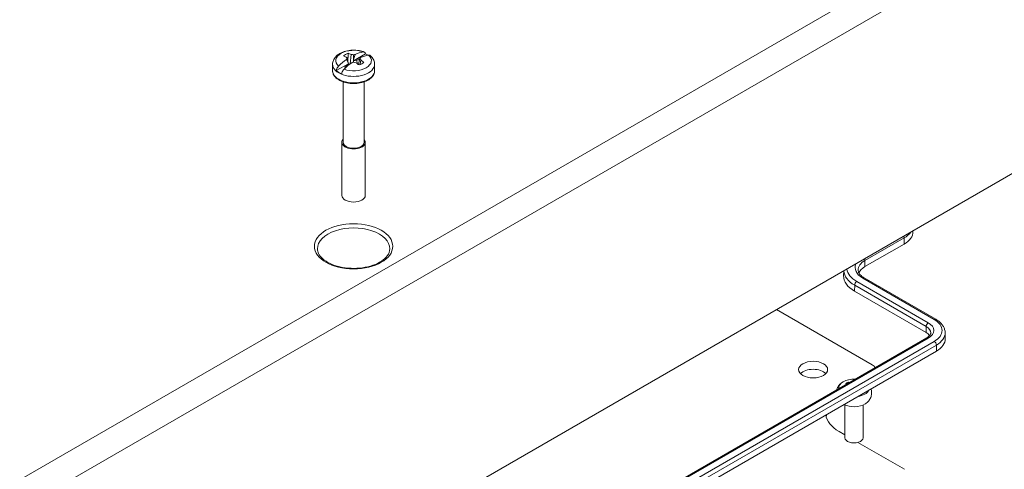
# Model space of a CAD drawing. Header units: millimetres. Extents: x 32 to 1714, y 32 to 1317.
# Tile 26 of 28: x 1346 to 1507, y 1068 to 1142. Entities that reach past the tile are written whole.
import ezdxf

# ---------------------------------------------------------------- set-up
doc = ezdxf.new("R2010")
doc.units = ezdxf.units.MM
doc.header["$LTSCALE"] = 6.25
doc.layers.add('Visible (ANSI)', color=7, linetype='Continuous', lineweight=9)
doc.layers.add('Visible Narrow (ANSI)', color=7, linetype='Continuous', lineweight=9)

msp = doc.modelspace()

# ---------------------------------------------------------------- linework, layer by layer
at = {"layer": 'Visible (ANSI)'}
for p, q in [((1399.5096, 1135.5259), (1399.6746, 1134.8114)), ((1400.152, 1136.1935), (1399.9816, 1134.6182)), ((1400.5294, 1135.1319), (1402.5111, 1136.276)), ((1400.5584, 1135.3217), (1400.8185, 1136.1734)), ((1400.5584, 1136.1314), (1400.5584, 1135.3217)), ((1401.4843, 1135.4768), (1401.0684, 1135.2367)), ((1401.6073, 1135.5259), (1401.4423, 1134.8114)), ((1397.1084, 1134.5567), (1397.1084, 1133.4952)), ((1397.7219, 1133.511), (1399.7036, 1134.6551)), ((1399.5221, 1134.3439), (1399.1062, 1134.1038)), ((1399.4145, 1135.3628), (1399.6746, 1134.8114)), ((1399.7145, 1134.6383), (1399.5221, 1134.3439)), ((1399.5221, 1134.3439), (1399.5372, 1134.2566)), ((1399.6746, 1134.8114), (1399.7036, 1134.6551)), ((1399.7036, 1134.6551), (1399.7145, 1134.6383)), ((1399.7145, 1134.6383), (1399.7597, 1134.4425)), ((1399.7212, 1134.6092), (1399.8643, 1134.5266)), ((1400.5294, 1135.1319), (1400.5584, 1135.3217)), ((1400.5584, 1135.1256), (1400.5294, 1135.1319)), ((1401.0684, 1135.2367), (1400.5584, 1135.1256)), ((1400.5584, 1135.1256), (1400.5584, 1134.9204)), ((1401.0684, 1135.2367), (1401.1268, 1134.6968)), ((1401.3119, 1134.5608), (1401.3957, 1134.6092)), ((1401.4024, 1134.6383), (1401.3737, 1134.5143)), ((1401.4024, 1134.6383), (1401.42, 1134.6653)), ((1401.4133, 1134.6216), (1401.4024, 1134.6383)), ((1401.4423, 1134.8114), (1401.4133, 1134.6216)), ((1401.7552, 1135.2679), (1401.6234, 1134.5087)), ((1404.0084, 1134.5567), (1404.0084, 1133.4952)), ((1398.8184, 1131.6789), (1398.8184, 1121.7622)), ((1402.2984, 1131.6789), (1402.2984, 1121.7622)), ((1398.6334, 1121.7622), (1398.6334, 1113.0257)), ((1402.4834, 1121.7622), (1402.4834, 1113.0257)), ((1308.8405, 1001.1872), (1509.2087, 1116.8698)), ((1492.4376, 1107.187), (1492.4394, 1107.0738)), ((1484.5516, 1101.3094), (1490.9898, 1105.0265)), ((1481.0665, 1100.6219), (1481.0535, 1099.8113)), ((1496.1784, 1092.6708), (1484.4369, 1099.4498)), ((1494.596, 1090.4888), (1482.8545, 1097.2677)), ((1485.7596, 1085.1558), (1470.019, 1094.2436)), ((1497.7269, 1090.4593), (1497.7427, 1089.4742)), ((1414.3162, 1043.1932), (1494.7107, 1089.609)), ((1415.8986, 1041.0111), (1496.2931, 1087.4269)), ((1481.2509, 1078.5816), (1481.2509, 1073.2043)), ((1484.2509, 1078.5816), (1484.2509, 1073.2043)), ((1481.2509, 1073.6744), (1480.2988, 1074.224)), ((1491.0629, 1068.0094), (1483.4116, 1072.4268))]:
    msp.add_line(p, q, dxfattribs=at)
for centre, major_axis, ratio, start_param, end_param in [((1400.5584, 1135.4093), (-1.8887, 0), 0.57735027, 5.20853906, 5.78703523), ((1401.2249, 1128.935), (-5.3673, 6.8727), 0.4683232, 5.55487759, 5.63362226), ((1401.0616, 1128.6016), (-3.0508, 8.2068), 0.1836319, 5.64478829, 5.69430193), ((1401.0616, 1128.3823), (0.5591, 8.7377), 0.38414354, 0.63863746, 0.67031873), ((1399.892, 1128.1655), (3.0529, -8.1683), 0.66883484, 2.59045474, 2.6691994), ((1400.3686, 1128.2015), (6.5368, -5.8249), 0.85256691, 2.1973609, 2.24687454), ((1400.7483, 1128.2015), (6.5368, 5.8249), 0.85256691, 0.91255048, 0.94423176), ((1400.1165, 1128.6697), (4.3751, 7.5779), 0.57735027, 0.45344136, 0.67169563), ((1400.5584, 1134.6383), (-1.7222, 0), 0.57735027, 4.07271036, 4.14483968), ((1400.0553, 1128.6016), (-3.0508, -8.2068), 0.1836319, 3.7483084, 3.77998967), ((1400.0553, 1128.3823), (0.5591, -8.7377), 0.38414354, 2.45344155, 2.5029552), ((1401.0004, 1128.1594), (-4.3751, -7.5779), 0.57735027, 3.59503402, 3.81328829), ((1400.5584, 1134.6383), (3.4437, 0), 0.57735027, 0.801347, 0.96790105), ((1400.1165, 1128.6697), (4.3751, 7.5779), 0.57735027, 0.8991007, 1.11735496), ((1401.0004, 1128.1594), (-4.3751, -7.5779), 0.57735027, 4.04069335, 4.25894762), ((1400.5584, 1134.6383), (1.7222, 0), 0.57735027, 3.70914196, 3.84402551), ((1400.3686, 1128.7824), (-7.7806, -4.0152), 0.65205526, 4.36466563, 4.39634691), ((1400.7483, 1128.7824), (-7.7806, 4.0152), 0.65205526, 5.01059869, 5.06011233), ((1401.2249, 1128.935), (-5.3673, 6.8727), 0.4683232, 5.21539153, 5.29413619), ((1400.5584, 1135.4093), (1.8887, 0), 0.57735027, 5.20853906, 5.78703523), ((1399.892, 1128.1655), (3.0529, -8.1683), 0.66883484, 2.25096867, 2.32971334), ((1400.5584, 1134.6383), (-3.4437, 0), 0.57735027, 0.60289528, 0.96790105), ((1400.5584, 1121.7622), (1.925, 0), 0.57735027, 2.69958828, 6.72518968), ((1400.5584, 1121.7622), (1.74, 0), 0.57735027, 3.14159265, 6.28318531), ((1400.5584, 1113.0257), (1.925, 0), 0.57735027, 3.14159267, 6.28318531), ((1487.4896, 1107.0473), (4.95, 0), 0.57735027, 5.49778714, 6.29244197), ((1487.2032, 1099.7785), (-6.15, 0), 0.57735027, 6.27392864, 7.06858347), ((1487.2032, 1099.7785), (-3.75, 0), 0.57735027, 5.49778714, 6.04614969), ((1492.7929, 1089.4478), (2.55, 0), 0.57735027, 0.36951635, 0.78539816), ((1492.7929, 1089.4478), (4.95, 0), 0.57735027, 5.49778714, 6.29244197), ((1476.0475, 1083.063), (-2.3812, 0), 0.57735027, 3.64534852, 5.77942944), ((1484.3454, 1084.3393), (2, 0), 0.57735027, 0.3323591, 0.78539816), ((1482.7509, 1081.3693), (-2.5, 0), 0.57735027, 4.63963927, 6.35593502), ((1482.7509, 1081.5285), (-1.6727, 0), 0.57735027, 5.33411837, 5.66161135), ((1483.6459, 1074.9211), (-5.5476, 7.1026), 0.46836739, 5.58007483, 5.60861645), ((1481.8558, 1073.8875), (3.1557, -8.4418), 0.66887903, 2.61566051, 2.64420791), ((1482.7509, 1081.3693), (2.5, 0), 0.57735027, 4.96757946, 6.02799482), ((1482.7509, 1079.7363), (-2.5, 0), 0.57735027, 0.84814138, 2.40274698), ((1485.6214, 1077.297), (-7.5273, 0), 0.57735027, 0.08343204, 0.78539816), ((1485.6214, 1075.9697), (-7.5273, 0), 0.57735027, 6.03000843, 6.12987743), ((1482.7509, 1073.2043), (1.5, 0), 0.57735027, 3.14159265, 6.28318531)]:
    msp.add_ellipse(centre, major_axis=major_axis, ratio=ratio, start_param=start_param, end_param=end_param, dxfattribs=at)
msp.add_ellipse((1476.0475, 1084.3903), major_axis=(-2.3813, 0), ratio=0.57735027, dxfattribs=at)
for points, knots in [([(1397.1084, 1134.5567), (1397.1084, 1134.7801), (1397.1545, 1135.0026), (1397.3279, 1135.4296), (1397.4612, 1135.6301), (1397.8161, 1136.0201), (1398.0509, 1136.1978), (1398.6063, 1136.5117), (1398.9354, 1136.6386), (1399.6326, 1136.8174), (1400.0008, 1136.8686), (1400.739, 1136.8942), (1401.1086, 1136.8693), (1401.7596, 1136.7555), (1402.0453, 1136.6784), (1402.3137, 1136.5753)], [3.92699082, 3.92699082, 3.92699082, 3.92699082, 4.15735545, 4.15735545, 4.41073788, 4.41073788, 4.72307409, 4.72307409, 5.07980656, 5.07980656, 5.43790272, 5.43790272, 5.79184314, 5.79184314, 6.0846917, 6.0846917, 6.0846917, 6.0846917]), ([(1402.1329, 1136.5884), (1402.1435, 1136.5903), (1402.1538, 1136.5917), (1402.2289, 1136.5996), (1402.2996, 1136.5867), (1402.3991, 1136.5304), (1402.4459, 1136.4776), (1402.4906, 1136.3799), (1402.5047, 1136.3296), (1402.5111, 1136.276)], [0.3853332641, 0.3853332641, 0.3853332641, 0.3853332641, 0.3898693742, 0.3898693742, 0.4197799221, 0.4197799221, 0.4492907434, 0.4492907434, 0.4689661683, 0.4689661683, 0.4689661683, 0.4689661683]), ([(1403.2757, 1136.0177), (1403.2622, 1136.0297), (1403.248, 1136.0399), (1403.1835, 1136.0764), (1403.1128, 1136.0893), (1403.0377, 1136.0814), (1403.0274, 1136.08), (1403.0168, 1136.0781)], [0.0501632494, 0.0501632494, 0.0501632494, 0.0501632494, 0.0587701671, 0.0587701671, 0.088680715, 0.088680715, 0.0932168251, 0.0932168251, 0.0932168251, 0.0932168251]), ([(1403.2761, 1136.0183), (1403.3603, 1135.9462), (1403.4398, 1135.869), (1403.587, 1135.7037), (1403.6547, 1135.6156), (1403.7755, 1135.4282), (1403.8285, 1135.3288), (1403.9158, 1135.1204), (1403.9501, 1135.0113), (1403.9965, 1134.787), (1404.0084, 1134.6718), (1404.0084, 1134.5567)], [0.19181344, 0.19181344, 0.19181344, 0.19181344, 0.310530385, 0.310530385, 0.429247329, 0.429247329, 0.547964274, 0.547964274, 0.666681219, 0.666681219, 0.785398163, 0.785398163, 0.785398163, 0.785398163]), ([(1397.7219, 1133.511), (1397.7283, 1133.572), (1397.7424, 1133.6385), (1397.7871, 1133.7878), (1397.8339, 1133.8947), (1397.9334, 1134.0659), (1398.0041, 1134.1604), (1398.0792, 1134.2393), (1398.0895, 1134.2497), (1398.1001, 1134.26)], [0.0095839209, 0.0095839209, 0.0095839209, 0.0095839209, 0.0292593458, 0.0292593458, 0.0587701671, 0.0587701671, 0.088680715, 0.088680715, 0.0932168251, 0.0932168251, 0.0932168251, 0.0932168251]), ([(1404.0084, 1133.4952), (1404.0084, 1133.2817), (1403.9554, 1133.0689), (1403.7506, 1132.6591), (1403.593, 1132.464), (1403.1815, 1132.1032), (1402.92, 1131.941), (1402.3257, 1131.6742), (1401.9917, 1131.5706), (1401.289, 1131.4323), (1400.9207, 1131.3973), (1400.1853, 1131.3981), (1399.8182, 1131.4336), (1399.1192, 1131.5724), (1398.7875, 1131.6757), (1398.1909, 1131.9439), (1397.9264, 1132.109), (1397.4979, 1132.4891), (1397.3322, 1132.704), (1397.1502, 1133.1162), (1397.1084, 1133.3055), (1397.1084, 1133.4952)], [0.78539816, 0.78539816, 0.78539816, 0.78539816, 1.06635562, 1.06635562, 1.36776031, 1.36776031, 1.69533866, 1.69533866, 2.02762996, 2.02762996, 2.35797873, 2.35797873, 2.68738646, 2.68738646, 3.01774963, 3.01774963, 3.35004316, 3.35004316, 3.67737361, 3.67737361, 3.92699082, 3.92699082, 3.92699082, 3.92699082]), ([(1398.984, 1133.7497), (1398.9734, 1133.7394), (1398.9631, 1133.729), (1398.888, 1133.6501), (1398.8173, 1133.5556), (1398.7178, 1133.3844), (1398.671, 1133.2775), (1398.6263, 1133.1282), (1398.6122, 1133.0617), (1398.6058, 1133.0006)], [0.3853332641, 0.3853332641, 0.3853332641, 0.3853332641, 0.3898693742, 0.3898693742, 0.4197799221, 0.4197799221, 0.4492907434, 0.4492907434, 0.4689661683, 0.4689661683, 0.4689661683, 0.4689661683]), ([(1406.4965, 1104.2157), (1406.4906, 1103.8475), (1406.3628, 1103.4727), (1405.8684, 1102.7909), (1405.5455, 1102.4874), (1404.7426, 1101.9559), (1404.2714, 1101.7253), (1403.2157, 1101.3535), (1402.6309, 1101.2127), (1401.4058, 1101.0394), (1400.7654, 1101.0076), (1399.4982, 1101.0584), (1398.8717, 1101.1412), (1397.7017, 1101.4107), (1397.1582, 1101.5969), (1396.2119, 1102.0463), (1395.8085, 1102.3088), (1395.1731, 1102.8735), (1394.943, 1103.1747), (1394.6826, 1103.7226), (1394.6243, 1103.9698), (1394.6204, 1104.2157)], [3.93624748, 3.93624748, 3.93624748, 3.93624748, 4.32348269, 4.32348269, 4.64416001, 4.64416001, 4.95005679, 4.95005679, 5.25748885, 5.25748885, 5.56714824, 5.56714824, 5.87733857, 5.87733857, 6.18615549, 6.18615549, 6.49242389, 6.49242389, 6.80074612, 6.80074612, 7.0593268, 7.0593268, 7.0593268, 7.0593268]), ([(1484.4369, 1099.4498), (1484.3002, 1099.5287), (1484.1765, 1099.6125), (1483.9578, 1099.7856), (1483.8629, 1099.8749), (1483.7031, 1100.0543), (1483.6382, 1100.1444), (1483.5366, 1100.3215), (1483.5, 1100.4083), (1483.4512, 1100.578), (1483.4389, 1100.6609), (1483.4376, 1100.7435)], [0, 0, 0, 0, 0.155228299, 0.155228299, 0.310456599, 0.310456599, 0.465684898, 0.465684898, 0.620913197, 0.620913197, 0.776141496, 0.776141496, 0.776141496, 0.776141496]), ([(1497.7269, 1090.4593), (1497.7241, 1090.6365), (1497.6972, 1090.8133), (1497.5985, 1091.1565), (1497.5269, 1091.3227), (1497.3455, 1091.6391), (1497.2357, 1091.7894), (1496.9838, 1092.0722), (1496.8417, 1092.2048), (1496.5299, 1092.4517), (1496.3601, 1092.566), (1496.1784, 1092.6708)], [2.365451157, 2.365451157, 2.365451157, 2.365451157, 2.520679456, 2.520679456, 2.675907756, 2.675907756, 2.831136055, 2.831136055, 2.986364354, 2.986364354, 3.141592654, 3.141592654, 3.141592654, 3.141592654]), ([(1494.7107, 1089.609), (1494.8035, 1089.6625), (1494.8868, 1089.719), (1495.0322, 1089.8341), (1495.0944, 1089.8928), (1495.1975, 1090.0085), (1495.2383, 1090.0655), (1495.3008, 1090.1745), (1495.3225, 1090.2264), (1495.351, 1090.3253), (1495.3579, 1090.3724), (1495.3586, 1090.4192)], [1.570796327, 1.570796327, 1.570796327, 1.570796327, 1.726024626, 1.726024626, 1.881252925, 1.881252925, 2.036481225, 2.036481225, 2.191709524, 2.191709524, 2.346937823, 2.346937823, 2.346937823, 2.346937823]), ([(1479.9212, 1081.0702), (1479.9423, 1081.1468), (1479.9678, 1081.221), (1480.0831, 1081.5036), (1480.2002, 1081.6879), (1480.4931, 1082.0394), (1480.6757, 1082.1924), (1480.8769, 1082.3248), (1480.8898, 1082.3331), (1480.9028, 1082.3413)], [4.085056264, 4.085056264, 4.085056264, 4.085056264, 4.15836771, 4.15836771, 4.375465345, 4.375465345, 4.6473625, 4.6473625, 4.665914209, 4.665914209, 4.665914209, 4.665914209]), ([(1485.5344, 1081.2154), (1485.5461, 1081.1831), (1485.557, 1081.1503), (1485.6319, 1080.9026), (1485.6613, 1080.6674), (1485.6342, 1080.2177), (1485.5828, 1080.0044), (1485.4187, 1079.602), (1485.3015, 1079.4177), (1485.0086, 1079.0662), (1484.826, 1078.9132), (1484.6248, 1078.7808), (1484.6119, 1078.7725), (1484.599, 1078.7643)], [0.580182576, 0.580182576, 0.580182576, 0.580182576, 0.612478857, 0.612478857, 0.820329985, 0.820329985, 1.016775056, 1.016775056, 1.233872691, 1.233872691, 1.505769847, 1.505769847, 1.524321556, 1.524321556, 1.524321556, 1.524321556])]:
    msp.add_open_spline(points, degree=3, knots=knots, dxfattribs=at)
for points in [[(1399.6593, 1136.3683), (1399.6358, 1135.6676), (1399.6222, 1135.0383)], [(1401.4843, 1135.4768), (1401.4901, 1135.2534), (1401.4947, 1135.0383)], [(1481.7766, 1082.3135), (1481.7749, 1082.2259), (1481.7733, 1082.1396)]]:
    msp.add_open_spline(points, degree=2, dxfattribs=at)
at = {"layer": 'Visible Narrow (ANSI)'}
for p, q in [((1505.9336, 1158.8246), (1306.7243, 1043.811)), ((1308.8405, 1040.1879), (1508.0499, 1155.2015)), ((1484.5404, 1102.301), (1490.9786, 1106.0181)), ((1490.9898, 1105.0265), (1490.9786, 1106.0181)), ((1484.5516, 1101.3094), (1484.5404, 1102.301)), ((1482.8657, 1098.2593), (1482.8545, 1097.2677)), ((1482.8657, 1098.2593), (1494.6072, 1091.4804)), ((1494.9607, 1092.0874), (1483.2192, 1098.8663)), ((1484.1869, 1099.425), (1495.9284, 1092.6461)), ((1494.6072, 1091.4804), (1494.596, 1090.4888)), ((1414.5662, 1043.1684), (1494.9607, 1089.5842)), ((1495.9284, 1089.0255), (1415.5339, 1042.6097)), ((1415.8874, 1042.0027), (1496.2819, 1088.4185)), ((1496.2931, 1087.4269), (1496.2819, 1088.4185))]:
    msp.add_line(p, q, dxfattribs=at)
for centre, major_axis, start_param, end_param in [((1400.5584, 1135.169), (-2.9193, 0), 4.14275038, 6.8528239), ((1400.5584, 1135.169), (2.9193, 0), 4.14275038, 6.8528239), ((1400.5584, 1134.5567), (3.45, 0), 3.14159265, 6.28318531), ((1400.5584, 1133.4952), (3.45, 0), 3.14159265, 6.28318531), ((1400.5584, 1104.2474), (-5.9383, 0), 3.13233599, 6.29244197), ((1490.6251, 1106.2169), (-0.25, 0.433), 3.94008079, 4.5798359), ((1487.4896, 1108.0325), (4.9342, 0), 5.49778714, 5.90319433), ((1487.2032, 1101.1665), (-4.2658, 0), 6.03158843, 7.06858347), ((1487.2032, 1100.7636), (-3.7658, 0), 5.49778714, 6.29244197), ((1484.1869, 1102.4998), (-0.25, 0.433), 3.94008079, 4.5798359), ((1487.2032, 1100.7636), (-6.1342, 0), 0.03885941, 0.78539816), ((1487.2032, 1101.1665), (-5.6342, 0), 0.07546757, 0.78539816), ((1483.2192, 1098.4581), (-0.25, -0.433), 3.92699082, 5.48469717), ((1484.1869, 1099.0168), (0.25, 0.433), 0, 0.78539816), ((1494.9607, 1091.6791), (-0.25, -0.433), 3.92699082, 5.48469717), ((1492.7929, 1090.8358), (3.0658, 0), 5.49778714, 7.06858347), ((1495.9284, 1092.2378), (0.25, 0.433), 0, 0.78539816), ((1492.7929, 1090.8358), (4.4342, 0), 5.49778714, 7.06858347), ((1492.7929, 1090.4329), (2.5658, 0), 6.27392864, 7.06858347), ((1492.7929, 1090.4329), (4.9342, 0), 5.49778714, 6.29244197), ((1494.9607, 1089.176), (-0.25, 0.433), 5.49778714, 6.28318531), ((1495.9284, 1088.6173), (0.25, -0.433), 0.79848813, 2.35619449)]:
    msp.add_ellipse(centre, major_axis=major_axis, ratio=0.57735027, start_param=start_param, end_param=end_param, dxfattribs=at)
msp.add_ellipse((1400.5584, 1104.6494), major_axis=(-6.4372, 0), ratio=0.57735027, dxfattribs=at)

doc.saveas('drawing.dxf')
